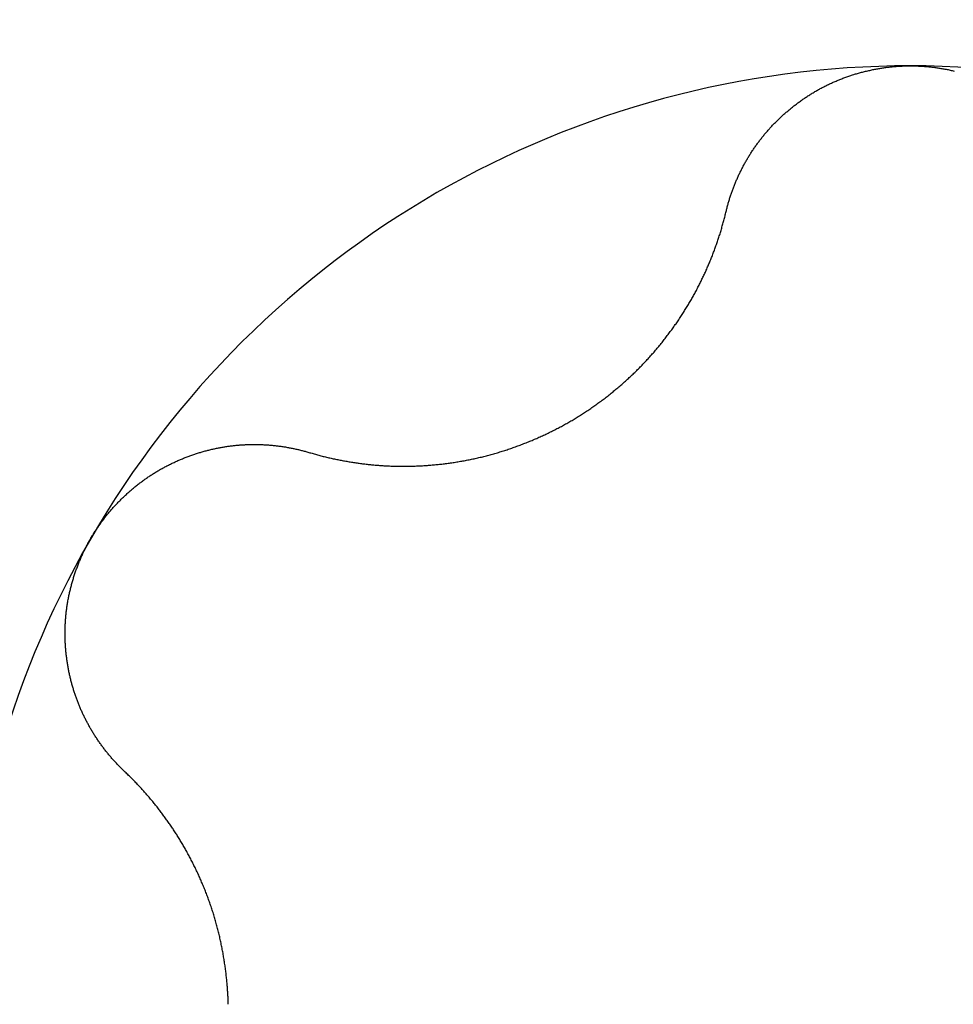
# Model space of a CAD drawing. Extents: x 1107 to 4046, y 937 to 3355.
# Tile 148 of 256: x 2097.57 to 2099.51, y 1385.69 to 1387.75. Entities that reach past the tile are written whole.
import ezdxf

# ---------------------------------------------------------------- set-up
doc = ezdxf.new("R2010")
doc.units = 0
doc.layers.add('KF_VIDA_L___C_TOP', color=7, linetype='CONTINUOUS')

# ---------------------------------------------------------------- blocks, each defined once
blk = doc.blocks.new('KF_VIDA_L___C_TOP')
at = {"layer": 'KF_VIDA_L___C_TOP'}
for points in [[(-87.9399, -29.3289, 0), (-87.9394, -29.3269, 0), (-87.9389, -29.325, 0), (-87.9384, -29.3231, 0), (-87.9379, -29.3212, 0), (-87.9374, -29.3192, 0), (-87.9369, -29.3173, 0), (-87.9364, -29.3154, 0), (-87.9359, -29.3135, 0), (-87.9353, -29.3116, 0), (-87.9348, -29.3097, 0), (-87.9342, -29.3078, 0), (-87.9337, -29.3059, 0), (-87.9331, -29.304, 0), (-87.9325, -29.3021, 0), (-87.9319, -29.3002, 0), (-87.9313, -29.2983, 0), (-87.9306, -29.2964, 0), (-87.93, -29.2945, 0), (-87.9294, -29.2927, 0), (-87.9287, -29.2908, 0), (-87.9281, -29.2889, 0), (-87.9274, -29.287, 0), (-87.9267, -29.2852, 0), (-87.926, -29.2833, 0), (-87.9253, -29.2814, 0), (-87.9246, -29.2796, 0), (-87.9239, -29.2777, 0), (-87.9232, -29.2759, 0), (-87.9225, -29.274, 0), (-87.9217, -29.2722, 0), (-87.921, -29.2703, 0), (-87.9202, -29.2685, 0), (-87.9194, -29.2666, 0), (-87.9187, -29.2648, 0), (-87.9179, -29.263, 0), (-87.9171, -29.2612, 0), (-87.9163, -29.2593, 0), (-87.9155, -29.2575, 0), (-87.9146, -29.2557, 0), (-87.9138, -29.2539, 0), (-87.913, -29.2521, 0), (-87.9121, -29.2503, 0), (-87.9112, -29.2485, 0), (-87.9104, -29.2467, 0), (-87.9095, -29.2449, 0), (-87.9086, -29.2432, 0), (-87.9077, -29.2414, 0), (-87.9068, -29.2396, 0), (-87.9059, -29.2378, 0), (-87.905, -29.2361, 0), (-87.9041, -29.2343, 0), (-87.9031, -29.2326, 0), (-87.9022, -29.2308, 0), (-87.9012, -29.2291, 0), (-87.9003, -29.2273, 0), (-87.8993, -29.2256, 0), (-87.8983, -29.2239, 0), (-87.8973, -29.2222, 0), (-87.8963, -29.2204, 0), (-87.8953, -29.2187, 0), (-87.8943, -29.217, 0), (-87.8933, -29.2153, 0), (-87.8923, -29.2136, 0), (-87.8912, -29.2119, 0), (-87.8902, -29.2103, 0), (-87.8891, -29.2086, 0), (-87.8881, -29.2069, 0), (-87.887, -29.2053, 0), (-87.8859, -29.2036, 0), (-87.8848, -29.2019, 0), (-87.8837, -29.2003, 0), (-87.8826, -29.1986, 0), (-87.8815, -29.197, 0), (-87.8804, -29.1954, 0), (-87.8793, -29.1938, 0), (-87.8782, -29.1921, 0), (-87.877, -29.1905, 0), (-87.8759, -29.1889, 0), (-87.8747, -29.1873, 0), (-87.8735, -29.1857, 0), (-87.8724, -29.1842, 0), (-87.8712, -29.1826, 0), (-87.87, -29.181, 0), (-87.8688, -29.1795, 0), (-87.8676, -29.1779, 0), (-87.8664, -29.1763, 0), (-87.8652, -29.1748, 0), (-87.864, -29.1733, 0), (-87.8627, -29.1717, 0), (-87.8615, -29.1702, 0), (-87.8602, -29.1686, 0), (-87.8589, -29.1671, 0), (-87.8576, -29.1656, 0), (-87.8564, -29.1641, 0), (-87.8551, -29.1626, 0), (-87.8537, -29.161, 0), (-87.8524, -29.1595, 0), (-87.8511, -29.158, 0), (-87.8497, -29.1565, 0), (-87.8484, -29.155, 0), (-87.847, -29.1535, 0), (-87.8456, -29.152, 0), (-87.8443, -29.1506, 0), (-87.8429, -29.1491, 0), (-87.8415, -29.1476, 0), (-87.84, -29.1461, 0), (-87.8386, -29.1447, 0), (-87.8372, -29.1432, 0), (-87.8358, -29.1418, 0), (-87.8343, -29.1403, 0), (-87.8328, -29.1389, 0), (-87.8314, -29.1374, 0), (-87.8299, -29.136, 0), (-87.8284, -29.1346, 0), (-87.8269, -29.1332, 0), (-87.8254, -29.1318, 0), (-87.8239, -29.1303, 0), (-87.8224, -29.1289, 0), (-87.8208, -29.1276, 0), (-87.8193, -29.1262, 0), (-87.8177, -29.1248, 0), (-87.8162, -29.1234, 0), (-87.8146, -29.122, 0), (-87.813, -29.1207, 0), (-87.8114, -29.1193, 0), (-87.8098, -29.118, 0), (-87.8082, -29.1166, 0), (-87.8066, -29.1153, 0), (-87.805, -29.114, 0), (-87.8034, -29.1126, 0), (-87.8017, -29.1113, 0), (-87.8001, -29.11, 0), (-87.7984, -29.1087, 0), (-87.7968, -29.1074, 0), (-87.7951, -29.1061, 0), (-87.7934, -29.1049, 0), (-87.7917, -29.1036, 0), (-87.79, -29.1023, 0), (-87.7883, -29.1011, 0), (-87.7866, -29.0998, 0), (-87.7849, -29.0986, 0), (-87.7832, -29.0974, 0), (-87.7815, -29.0961, 0), (-87.7797, -29.0949, 0), (-87.778, -29.0937, 0), (-87.7762, -29.0925, 0), (-87.7744, -29.0913, 0), (-87.7727, -29.0902, 0), (-87.7709, -29.089, 0), (-87.7691, -29.0878, 0), (-87.7673, -29.0867, 0), (-87.7655, -29.0855, 0), (-87.7637, -29.0844, 0), (-87.7619, -29.0833, 0), (-87.7601, -29.0821, 0), (-87.7582, -29.081, 0), (-87.7564, -29.0799, 0), (-87.7546, -29.0789, 0), (-87.7527, -29.0778, 0), (-87.7509, -29.0767, 0), (-87.749, -29.0757, 0), (-87.7471, -29.0746, 0), (-87.7452, -29.0736, 0), (-87.7434, -29.0725, 0), (-87.7415, -29.0715, 0), (-87.7396, -29.0705, 0), (-87.7377, -29.0695, 0), (-87.7358, -29.0685, 0), (-87.7338, -29.0675, 0), (-87.7319, -29.0666, 0), (-87.73, -29.0656, 0), (-87.7281, -29.0647, 0), (-87.7261, -29.0637, 0), (-87.7242, -29.0628, 0), (-87.7222, -29.0619, 0), (-87.7203, -29.061, 0), (-87.7183, -29.0601, 0), (-87.7163, -29.0592, 0), (-87.7143, -29.0584, 0), (-87.7124, -29.0575, 0), (-87.7104, -29.0567, 0), (-87.7084, -29.0558, 0), (-87.7064, -29.055, 0), (-87.7044, -29.0542, 0), (-87.7024, -29.0534, 0), (-87.7004, -29.0526, 0), (-87.6984, -29.0518, 0), (-87.6963, -29.051, 0), (-87.6943, -29.0503, 0), (-87.6923, -29.0495, 0), (-87.6902, -29.0488, 0), (-87.6882, -29.048, 0), (-87.6862, -29.0473, 0), (-87.6841, -29.0466, 0), (-87.6821, -29.0459, 0), (-87.68, -29.0452, 0), (-87.678, -29.0446, 0), (-87.6759, -29.0439, 0), (-87.6738, -29.0433, 0), (-87.6718, -29.0426, 0), (-87.6697, -29.042, 0), (-87.6676, -29.0414, 0), (-87.6655, -29.0408, 0), (-87.6635, -29.0402, 0), (-87.6614, -29.0396, 0), (-87.6593, -29.039, 0), (-87.6572, -29.0385, 0), (-87.6551, -29.0379, 0), (-87.653, -29.0374, 0), (-87.6509, -29.0368, 0), (-87.6488, -29.0363, 0), (-87.6467, -29.0358, 0), (-87.6446, -29.0353, 0), (-87.6425, -29.0348, 0), (-87.6404, -29.0344, 0), (-87.6383, -29.0339, 0), (-87.6362, -29.0335, 0), (-87.6341, -29.033, 0), (-87.6319, -29.0326, 0), (-87.6298, -29.0322, 0), (-87.6277, -29.0318, 0), (-87.6256, -29.0314, 0), (-87.6235, -29.031, 0), (-87.6213, -29.0307, 0), (-87.6192, -29.0303, 0), (-87.6171, -29.03, 0), (-87.615, -29.0296, 0), (-87.6128, -29.0293, 0), (-87.6107, -29.029, 0), (-87.6086, -29.0287, 0), (-87.6065, -29.0284, 0), (-87.6043, -29.0281, 0), (-87.6022, -29.0279, 0), (-87.6001, -29.0276, 0), (-87.5979, -29.0274, 0), (-87.5958, -29.0271, 0), (-87.5937, -29.0269, 0), (-87.5916, -29.0267, 0), (-87.5894, -29.0265, 0), (-87.5873, -29.0263, 0), (-87.5852, -29.0262, 0), (-87.5831, -29.026, 0), (-87.5809, -29.0259, 0), (-87.5788, -29.0257, 0), (-87.5767, -29.0256, 0), (-87.5746, -29.0255, 0), (-87.5724, -29.0254, 0), (-87.5703, -29.0253, 0), (-87.5682, -29.0252, 0), (-87.5661, -29.0251, 0), (-87.564, -29.0251, 0), (-87.5618, -29.0251, 0), (-87.5597, -29.025, 0), (-87.5576, -29.025, 0), (-87.5555, -29.025, 0)], [(-87.5555, -29.025, 0), (-87.5534, -29.025, 0), (-87.5513, -29.025, 0), (-87.5492, -29.0251, 0), (-87.5471, -29.0251, 0), (-87.5449, -29.0251, 0), (-87.5428, -29.0252, 0), (-87.5407, -29.0253, 0), (-87.5386, -29.0254, 0), (-87.5365, -29.0255, 0), (-87.5343, -29.0256, 0), (-87.5322, -29.0257, 0), (-87.5301, -29.0259, 0), (-87.528, -29.026, 0), (-87.5258, -29.0262, 0), (-87.5237, -29.0263, 0), (-87.5216, -29.0265, 0), (-87.5195, -29.0267, 0), (-87.5173, -29.0269, 0), (-87.5152, -29.0271, 0), (-87.5131, -29.0274, 0), (-87.5109, -29.0276, 0), (-87.5088, -29.0279, 0), (-87.5067, -29.0281, 0), (-87.5046, -29.0284, 0), (-87.5024, -29.0287, 0), (-87.5003, -29.029, 0), (-87.4982, -29.0293, 0), (-87.4961, -29.0296, 0), (-87.4939, -29.03, 0), (-87.4918, -29.0303, 0), (-87.4897, -29.0307, 0), (-87.4876, -29.031, 0), (-87.4854, -29.0314, 0), (-87.4833, -29.0318, 0), (-87.4812, -29.0322, 0), (-87.4791, -29.0326, 0), (-87.477, -29.033, 0), (-87.4749, -29.0335, 0), (-87.4727, -29.0339, 0), (-87.4706, -29.0344, 0), (-87.4685, -29.0348, 0), (-87.4664, -29.0353, 0), (-87.4643, -29.0358, 0)], [(-88.8106, -29.8316, 0), (-88.8083, -29.8323, 0), (-88.806, -29.8329, 0), (-88.8037, -29.8336, 0), (-88.8013, -29.8343, 0), (-88.799, -29.8349, 0), (-88.7967, -29.8356, 0), (-88.7944, -29.8362, 0), (-88.792, -29.8368, 0), (-88.7897, -29.8375, 0), (-88.7874, -29.8381, 0), (-88.785, -29.8387, 0), (-88.7827, -29.8393, 0), (-88.7804, -29.8399, 0), (-88.778, -29.8405, 0), (-88.7757, -29.841, 0), (-88.7734, -29.8416, 0), (-88.771, -29.8421, 0), (-88.7687, -29.8427, 0), (-88.7663, -29.8432, 0), (-88.764, -29.8438, 0), (-88.7616, -29.8443, 0), (-88.7593, -29.8448, 0), (-88.7569, -29.8453, 0), (-88.7546, -29.8458, 0), (-88.7522, -29.8463, 0), (-88.7499, -29.8468, 0), (-88.7475, -29.8472, 0), (-88.7452, -29.8477, 0), (-88.7428, -29.8482, 0), (-88.7405, -29.8486, 0), (-88.7381, -29.849, 0), (-88.7358, -29.8495, 0), (-88.7334, -29.8499, 0), (-88.731, -29.8503, 0), (-88.7287, -29.8507, 0), (-88.7263, -29.8511, 0), (-88.724, -29.8515, 0), (-88.7216, -29.8519, 0), (-88.7193, -29.8523, 0), (-88.7169, -29.8526, 0), (-88.7146, -29.853, 0), (-88.7122, -29.8533, 0), (-88.7098, -29.8537, 0), (-88.7075, -29.854, 0), (-88.7051, -29.8543, 0), (-88.7028, -29.8546, 0), (-88.7004, -29.8549, 0), (-88.6981, -29.8552, 0), (-88.6957, -29.8555, 0), (-88.6934, -29.8558, 0), (-88.691, -29.8561, 0), (-88.6887, -29.8564, 0), (-88.6863, -29.8566, 0), (-88.684, -29.8569, 0), (-88.6816, -29.8571, 0), (-88.6793, -29.8573, 0), (-88.6769, -29.8576, 0), (-88.6746, -29.8578, 0), (-88.6722, -29.858, 0), (-88.6699, -29.8582, 0), (-88.6676, -29.8584, 0), (-88.6652, -29.8586, 0), (-88.6629, -29.8587, 0), (-88.6606, -29.8589, 0), (-88.6582, -29.8591, 0), (-88.6559, -29.8592, 0), (-88.6536, -29.8594, 0), (-88.6512, -29.8595, 0), (-88.6489, -29.8596, 0), (-88.6465, -29.8597, 0), (-88.6441, -29.8599, 0), (-88.6418, -29.86, 0), (-88.6394, -29.8601, 0), (-88.637, -29.8601, 0), (-88.6346, -29.8602, 0), (-88.6322, -29.8603, 0), (-88.6298, -29.8603, 0), (-88.6274, -29.8604, 0), (-88.625, -29.8604, 0), (-88.6226, -29.8605, 0), (-88.6202, -29.8605, 0), (-88.6177, -29.8605, 0), (-88.6153, -29.8605, 0), (-88.6129, -29.8605, 0), (-88.6104, -29.8605, 0), (-88.608, -29.8605, 0), (-88.6055, -29.8605, 0), (-88.603, -29.8605, 0), (-88.6006, -29.8604, 0), (-88.5981, -29.8604, 0), (-88.5956, -29.8603, 0), (-88.5931, -29.8602, 0), (-88.5907, -29.8602, 0), (-88.5882, -29.8601, 0), (-88.5857, -29.86, 0), (-88.5832, -29.8599, 0), (-88.5807, -29.8598, 0), (-88.5782, -29.8596, 0), (-88.5757, -29.8595, 0), (-88.5732, -29.8594, 0), (-88.5707, -29.8592, 0), (-88.5681, -29.8591, 0), (-88.5656, -29.8589, 0), (-88.5631, -29.8587, 0), (-88.5606, -29.8585, 0), (-88.558, -29.8583, 0), (-88.5555, -29.8581, 0), (-88.553, -29.8579, 0), (-88.5504, -29.8577, 0), (-88.5479, -29.8575, 0), (-88.5453, -29.8572, 0), (-88.5428, -29.857, 0), (-88.5402, -29.8567, 0), (-88.5377, -29.8564, 0), (-88.5351, -29.8562, 0), (-88.5326, -29.8559, 0), (-88.53, -29.8556, 0), (-88.5275, -29.8553, 0), (-88.5249, -29.8549, 0), (-88.5223, -29.8546, 0), (-88.5198, -29.8543, 0), (-88.5172, -29.8539, 0), (-88.5146, -29.8536, 0), (-88.5121, -29.8532, 0), (-88.5095, -29.8528, 0), (-88.5069, -29.8524, 0), (-88.5043, -29.852, 0), (-88.5018, -29.8516, 0), (-88.4992, -29.8512, 0), (-88.4966, -29.8508, 0), (-88.4941, -29.8503, 0), (-88.4915, -29.8499, 0), (-88.4889, -29.8494, 0), (-88.4863, -29.849, 0), (-88.4837, -29.8485, 0), (-88.4812, -29.848, 0), (-88.4786, -29.8475, 0), (-88.476, -29.847, 0), (-88.4734, -29.8465, 0), (-88.4709, -29.8459, 0), (-88.4683, -29.8454, 0), (-88.4657, -29.8448, 0), (-88.4631, -29.8443, 0), (-88.4606, -29.8437, 0), (-88.458, -29.8431, 0), (-88.4554, -29.8425, 0), (-88.4529, -29.8419, 0), (-88.4503, -29.8413, 0), (-88.4477, -29.8407, 0), (-88.4452, -29.84, 0), (-88.4426, -29.8394, 0), (-88.44, -29.8387, 0), (-88.4375, -29.8381, 0), (-88.4349, -29.8374, 0), (-88.4324, -29.8367, 0), (-88.4298, -29.836, 0), (-88.4272, -29.8353, 0), (-88.4247, -29.8346, 0), (-88.4221, -29.8338, 0), (-88.4196, -29.8331, 0), (-88.417, -29.8323, 0), (-88.4145, -29.8316, 0), (-88.412, -29.8308, 0), (-88.4094, -29.83, 0), (-88.4069, -29.8292, 0), (-88.4044, -29.8284, 0), (-88.4018, -29.8276, 0), (-88.3993, -29.8268, 0), (-88.3968, -29.826, 0), (-88.3943, -29.8252, 0), (-88.3917, -29.8243, 0), (-88.3892, -29.8234, 0), (-88.3867, -29.8226, 0), (-88.3842, -29.8217, 0), (-88.3817, -29.8208, 0), (-88.3792, -29.8199, 0), (-88.3767, -29.819, 0), (-88.3742, -29.8181, 0), (-88.3717, -29.8172, 0), (-88.3693, -29.8163, 0), (-88.3668, -29.8153, 0), (-88.3643, -29.8144, 0), (-88.3618, -29.8134, 0), (-88.3594, -29.8125, 0), (-88.3569, -29.8115, 0), (-88.3545, -29.8105, 0), (-88.352, -29.8095, 0), (-88.3496, -29.8085, 0), (-88.3471, -29.8075, 0), (-88.3447, -29.8065, 0), (-88.3423, -29.8055, 0), (-88.3398, -29.8044, 0), (-88.3374, -29.8034, 0), (-88.335, -29.8024, 0), (-88.3326, -29.8013, 0), (-88.3302, -29.8002, 0), (-88.3278, -29.7992, 0), (-88.3254, -29.7981, 0), (-88.323, -29.797, 0), (-88.3207, -29.7959, 0), (-88.3183, -29.7948, 0), (-88.3159, -29.7937, 0), (-88.3136, -29.7926, 0), (-88.3112, -29.7914, 0), (-88.3089, -29.7903, 0), (-88.3065, -29.7891, 0), (-88.3042, -29.788, 0), (-88.3019, -29.7868, 0), (-88.2996, -29.7857, 0), (-88.2973, -29.7845, 0), (-88.295, -29.7833, 0), (-88.2927, -29.7821, 0), (-88.2904, -29.7809, 0), (-88.2881, -29.7797, 0), (-88.2858, -29.7785, 0), (-88.2836, -29.7773, 0), (-88.2813, -29.7761, 0), (-88.279, -29.7749, 0), (-88.2768, -29.7736, 0), (-88.2746, -29.7724, 0), (-88.2723, -29.7711, 0), (-88.2701, -29.7699, 0), (-88.2679, -29.7686, 0), (-88.2657, -29.7673, 0), (-88.2635, -29.7661, 0), (-88.2613, -29.7648, 0), (-88.2591, -29.7635, 0), (-88.2569, -29.7622, 0), (-88.2547, -29.7608, 0), (-88.2526, -29.7595, 0), (-88.2504, -29.7582, 0), (-88.2482, -29.7568, 0), (-88.246, -29.7554, 0), (-88.2438, -29.7541, 0), (-88.2416, -29.7527, 0), (-88.2395, -29.7513, 0), (-88.2373, -29.7499, 0), (-88.2351, -29.7485, 0), (-88.233, -29.747, 0), (-88.2308, -29.7456, 0), (-88.2286, -29.7442, 0), (-88.2265, -29.7427, 0), (-88.2243, -29.7413, 0), (-88.2222, -29.7398, 0), (-88.22, -29.7383, 0), (-88.2179, -29.7368, 0), (-88.2157, -29.7353, 0), (-88.2136, -29.7338, 0), (-88.2115, -29.7323, 0), (-88.2093, -29.7307, 0), (-88.2072, -29.7292, 0), (-88.2051, -29.7277, 0), (-88.203, -29.7261, 0), (-88.2008, -29.7245, 0), (-88.1987, -29.723, 0), (-88.1966, -29.7214, 0), (-88.1945, -29.7198, 0), (-88.1924, -29.7182, 0), (-88.1903, -29.7166, 0), (-88.1882, -29.715, 0), (-88.1862, -29.7133, 0), (-88.1841, -29.7117, 0), (-88.182, -29.7101, 0), (-88.1799, -29.7084, 0), (-88.1779, -29.7068, 0), (-88.1758, -29.7051, 0), (-88.1738, -29.7034, 0), (-88.1717, -29.7017, 0), (-88.1697, -29.7, 0), (-88.1677, -29.6983, 0), (-88.1656, -29.6966, 0), (-88.1636, -29.6949, 0), (-88.1616, -29.6932, 0), (-88.1596, -29.6914, 0), (-88.1576, -29.6897, 0), (-88.1556, -29.688, 0), (-88.1536, -29.6862, 0), (-88.1516, -29.6844, 0), (-88.1496, -29.6827, 0), (-88.1477, -29.6809, 0), (-88.1457, -29.6791, 0), (-88.1437, -29.6773, 0), (-88.1418, -29.6755, 0), (-88.1398, -29.6737, 0), (-88.1379, -29.6719, 0), (-88.136, -29.6701, 0), (-88.134, -29.6682, 0), (-88.1321, -29.6664, 0), (-88.1302, -29.6646, 0), (-88.1283, -29.6627, 0), (-88.1264, -29.6608, 0), (-88.1246, -29.659, 0), (-88.1227, -29.6571, 0), (-88.1208, -29.6552, 0), (-88.1189, -29.6533, 0), (-88.1171, -29.6515, 0), (-88.1153, -29.6496, 0), (-88.1134, -29.6477, 0), (-88.1116, -29.6457, 0), (-88.1098, -29.6438, 0), (-88.108, -29.6419, 0), (-88.1062, -29.64, 0), (-88.1044, -29.638, 0), (-88.1026, -29.6361, 0), (-88.1008, -29.6342, 0), (-88.099, -29.6322, 0), (-88.0973, -29.6302, 0), (-88.0955, -29.6283, 0), (-88.0938, -29.6263, 0), (-88.0921, -29.6243, 0), (-88.0903, -29.6224, 0), (-88.0886, -29.6204, 0), (-88.0869, -29.6184, 0), (-88.0852, -29.6164, 0), (-88.0836, -29.6144, 0), (-88.0819, -29.6124, 0), (-88.0802, -29.6104, 0), (-88.0786, -29.6083, 0), (-88.0769, -29.6063, 0), (-88.0753, -29.6043, 0), (-88.0736, -29.6023, 0), (-88.072, -29.6002, 0), (-88.0704, -29.5982, 0), (-88.0688, -29.5962, 0), (-88.0672, -29.5941, 0), (-88.0656, -29.5921, 0), (-88.064, -29.59, 0), (-88.0625, -29.588, 0), (-88.0609, -29.5859, 0), (-88.0594, -29.5838, 0), (-88.0578, -29.5818, 0), (-88.0563, -29.5797, 0), (-88.0548, -29.5776, 0), (-88.0533, -29.5756, 0), (-88.0518, -29.5735, 0), (-88.0503, -29.5714, 0), (-88.0488, -29.5693, 0), (-88.0473, -29.5672, 0), (-88.0459, -29.5651, 0), (-88.0444, -29.5631, 0), (-88.043, -29.561, 0), (-88.0415, -29.5589, 0), (-88.0401, -29.5568, 0), (-88.0387, -29.5547, 0), (-88.0373, -29.5526, 0), (-88.0359, -29.5505, 0), (-88.0345, -29.5484, 0), (-88.0331, -29.5463, 0), (-88.0318, -29.5442, 0), (-88.0304, -29.5421, 0), (-88.029, -29.5399, 0), (-88.0277, -29.5378, 0), (-88.0264, -29.5357, 0), (-88.0251, -29.5336, 0), (-88.0238, -29.5315, 0), (-88.0225, -29.5294, 0), (-88.0212, -29.5273, 0), (-88.0199, -29.5252, 0), (-88.0186, -29.523, 0), (-88.0174, -29.5209, 0), (-88.0161, -29.5188, 0), (-88.0149, -29.5167, 0), (-88.0136, -29.5146, 0), (-88.0124, -29.5125, 0), (-88.0112, -29.5104, 0), (-88.01, -29.5082, 0), (-88.0088, -29.5061, 0), (-88.0077, -29.504, 0), (-88.0065, -29.5019, 0), (-88.0053, -29.4998, 0), (-88.0042, -29.4977, 0), (-88.003, -29.4956, 0), (-88.0019, -29.4935, 0), (-88.0008, -29.4914, 0), (-87.9997, -29.4893, 0), (-87.9986, -29.4872, 0), (-87.9975, -29.4851, 0), (-87.9964, -29.4829, 0), (-87.9954, -29.4809, 0), (-87.9943, -29.4788, 0), (-87.9933, -29.4767, 0), (-87.9922, -29.4746, 0), (-87.9912, -29.4725, 0), (-87.9902, -29.4704, 0), (-87.9892, -29.4682, 0), (-87.9882, -29.4661, 0), (-87.9872, -29.464, 0), (-87.9862, -29.4619, 0), (-87.9852, -29.4597, 0), (-87.9842, -29.4576, 0), (-87.9832, -29.4555, 0), (-87.9822, -29.4533, 0), (-87.9813, -29.4512, 0), (-87.9803, -29.449, 0), (-87.9794, -29.4468, 0), (-87.9784, -29.4447, 0), (-87.9775, -29.4425, 0), (-87.9765, -29.4403, 0), (-87.9756, -29.4381, 0), (-87.9747, -29.436, 0), (-87.9738, -29.4338, 0), (-87.9729, -29.4316, 0), (-87.972, -29.4294, 0), (-87.9711, -29.4272, 0), (-87.9702, -29.4249, 0), (-87.9693, -29.4227, 0), (-87.9685, -29.4205, 0), (-87.9676, -29.4183, 0), (-87.9668, -29.4161, 0), (-87.9659, -29.4138, 0), (-87.9651, -29.4116, 0), (-87.9642, -29.4094, 0), (-87.9634, -29.4071, 0), (-87.9626, -29.4049, 0), (-87.9618, -29.4026, 0), (-87.961, -29.4004, 0), (-87.9602, -29.3981, 0), (-87.9594, -29.3958, 0), (-87.9586, -29.3936, 0), (-87.9578, -29.3913, 0), (-87.9571, -29.389, 0), (-87.9563, -29.3868, 0), (-87.9556, -29.3845, 0), (-87.9548, -29.3822, 0), (-87.9541, -29.3799, 0), (-87.9533, -29.3776, 0), (-87.9526, -29.3753, 0), (-87.9519, -29.373, 0), (-87.9512, -29.3707, 0), (-87.9505, -29.3684, 0), (-87.9498, -29.3661, 0), (-87.9491, -29.3638, 0), (-87.9485, -29.3615, 0), (-87.9478, -29.3592, 0), (-87.9471, -29.3569, 0), (-87.9465, -29.3545, 0), (-87.9458, -29.3522, 0), (-87.9452, -29.3499, 0), (-87.9446, -29.3476, 0), (-87.944, -29.3452, 0), (-87.9433, -29.3429, 0), (-87.9427, -29.3406, 0), (-87.9421, -29.3382, 0), (-87.9416, -29.3359, 0), (-87.941, -29.3335, 0), (-87.9404, -29.3312, 0), (-87.9399, -29.3289, 0)], [(-89.2659, -30.0125, 0), (-89.2649, -30.0107, 0), (-89.2638, -30.0089, 0), (-89.2627, -30.007, 0), (-89.2616, -30.0052, 0), (-89.2605, -30.0034, 0), (-89.2594, -30.0016, 0), (-89.2583, -29.9998, 0), (-89.2571, -29.998, 0), (-89.256, -29.9962, 0), (-89.2548, -29.9945, 0), (-89.2536, -29.9927, 0), (-89.2525, -29.9909, 0), (-89.2513, -29.9891, 0), (-89.2501, -29.9874, 0), (-89.2489, -29.9856, 0), (-89.2476, -29.9839, 0), (-89.2464, -29.9821, 0), (-89.2452, -29.9804, 0), (-89.2439, -29.9787, 0), (-89.2426, -29.9769, 0), (-89.2414, -29.9752, 0), (-89.2401, -29.9735, 0), (-89.2388, -29.9718, 0), (-89.2375, -29.9701, 0), (-89.2362, -29.9684, 0), (-89.2349, -29.9667, 0), (-89.2335, -29.965, 0), (-89.2322, -29.9633, 0), (-89.2308, -29.9616, 0), (-89.2295, -29.96, 0), (-89.2281, -29.9583, 0), (-89.2267, -29.9567, 0), (-89.2253, -29.955, 0), (-89.2239, -29.9534, 0), (-89.2225, -29.9517, 0), (-89.2211, -29.9501, 0), (-89.2197, -29.9485, 0), (-89.2182, -29.9469, 0), (-89.2168, -29.9453, 0), (-89.2154, -29.9437, 0), (-89.2139, -29.9421, 0), (-89.2124, -29.9405, 0), (-89.2109, -29.9389, 0), (-89.2095, -29.9374, 0), (-89.208, -29.9358, 0), (-89.2064, -29.9343, 0), (-89.2049, -29.9327, 0), (-89.2034, -29.9312, 0), (-89.2019, -29.9296, 0), (-89.2003, -29.9281, 0), (-89.1988, -29.9266, 0), (-89.1972, -29.9251, 0), (-89.1957, -29.9236, 0), (-89.1941, -29.9221, 0), (-89.1925, -29.9206, 0), (-89.1909, -29.9192, 0), (-89.1893, -29.9177, 0), (-89.1877, -29.9162, 0), (-89.1861, -29.9148, 0), (-89.1845, -29.9134, 0), (-89.1829, -29.9119, 0), (-89.1812, -29.9105, 0), (-89.1796, -29.9091, 0), (-89.178, -29.9077, 0), (-89.1763, -29.9063, 0), (-89.1746, -29.9049, 0), (-89.173, -29.9036, 0), (-89.1713, -29.9022, 0), (-89.1696, -29.9008, 0), (-89.1679, -29.8995, 0), (-89.1662, -29.8982, 0), (-89.1645, -29.8968, 0), (-89.1628, -29.8955, 0), (-89.1611, -29.8942, 0), (-89.1593, -29.8929, 0), (-89.1576, -29.8916, 0), (-89.1559, -29.8904, 0), (-89.1541, -29.8891, 0), (-89.1524, -29.8878, 0), (-89.1506, -29.8866, 0), (-89.1488, -29.8854, 0), (-89.1471, -29.8841, 0), (-89.1453, -29.8829, 0), (-89.1435, -29.8817, 0), (-89.1417, -29.8805, 0), (-89.1399, -29.8793, 0), (-89.1381, -29.8782, 0), (-89.1363, -29.877, 0), (-89.1345, -29.8759, 0), (-89.1327, -29.8747, 0), (-89.1308, -29.8736, 0), (-89.129, -29.8725, 0), (-89.1272, -29.8714, 0), (-89.1253, -29.8703, 0), (-89.1235, -29.8692, 0), (-89.1216, -29.8681, 0), (-89.1198, -29.867, 0), (-89.1179, -29.866, 0), (-89.116, -29.865, 0), (-89.1141, -29.8639, 0), (-89.1123, -29.8629, 0), (-89.1104, -29.8619, 0), (-89.1085, -29.8609, 0), (-89.1066, -29.8599, 0), (-89.1047, -29.8589, 0), (-89.1028, -29.858, 0), (-89.1009, -29.857, 0), (-89.099, -29.8561, 0), (-89.0971, -29.8551, 0), (-89.0952, -29.8542, 0), (-89.0933, -29.8533, 0), (-89.0913, -29.8524, 0), (-89.0894, -29.8515, 0), (-89.0875, -29.8506, 0), (-89.0856, -29.8498, 0), (-89.0836, -29.8489, 0), (-89.0817, -29.8481, 0), (-89.0797, -29.8472, 0), (-89.0778, -29.8464, 0), (-89.0759, -29.8456, 0), (-89.0739, -29.8448, 0), (-89.072, -29.844, 0), (-89.07, -29.8432, 0), (-89.068, -29.8424, 0), (-89.0661, -29.8417, 0), (-89.0641, -29.8409, 0), (-89.0622, -29.8402, 0), (-89.0602, -29.8394, 0), (-89.0582, -29.8387, 0), (-89.0563, -29.838, 0), (-89.0543, -29.8373, 0), (-89.0523, -29.8366, 0), (-89.0504, -29.836, 0), (-89.0484, -29.8353, 0), (-89.0464, -29.8347, 0), (-89.0444, -29.834, 0), (-89.0425, -29.8334, 0), (-89.0405, -29.8328, 0), (-89.0385, -29.8322, 0), (-89.0365, -29.8316, 0), (-89.0346, -29.831, 0), (-89.0326, -29.8304, 0), (-89.0306, -29.8298, 0), (-89.0286, -29.8293, 0), (-89.0266, -29.8287, 0), (-89.0247, -29.8282, 0), (-89.0227, -29.8277, 0), (-89.0207, -29.8272, 0), (-89.0187, -29.8267, 0), (-89.0168, -29.8262, 0), (-89.0148, -29.8257, 0), (-89.0128, -29.8252, 0), (-89.0108, -29.8248, 0), (-89.0088, -29.8243, 0), (-89.0069, -29.8239, 0), (-89.0049, -29.8235, 0), (-89.0029, -29.823, 0), (-89.001, -29.8226, 0), (-88.999, -29.8222, 0), (-88.997, -29.8219, 0), (-88.9951, -29.8215, 0), (-88.9931, -29.8211, 0), (-88.9911, -29.8208, 0), (-88.9892, -29.8205, 0), (-88.9872, -29.8201, 0), (-88.9852, -29.8198, 0), (-88.9833, -29.8195, 0), (-88.9813, -29.8192, 0), (-88.9794, -29.8189, 0), (-88.9774, -29.8187, 0), (-88.9755, -29.8184, 0), (-88.9735, -29.8181, 0), (-88.9716, -29.8179, 0), (-88.9696, -29.8177, 0), (-88.9677, -29.8174, 0), (-88.9657, -29.8172, 0), (-88.9638, -29.817, 0), (-88.9618, -29.8168, 0), (-88.9598, -29.8167, 0), (-88.9579, -29.8165, 0), (-88.9559, -29.8163, 0), (-88.9539, -29.8162, 0), (-88.952, -29.816, 0), (-88.95, -29.8159, 0), (-88.948, -29.8158, 0), (-88.946, -29.8157, 0), (-88.9441, -29.8156, 0), (-88.9421, -29.8155, 0), (-88.9401, -29.8154, 0), (-88.9381, -29.8153, 0), (-88.9362, -29.8152, 0), (-88.9342, -29.8152, 0), (-88.9322, -29.8151, 0), (-88.9302, -29.8151, 0), (-88.9282, -29.8151, 0), (-88.9262, -29.8151, 0), (-88.9243, -29.8151, 0), (-88.9223, -29.8151, 0), (-88.9203, -29.8151, 0), (-88.9183, -29.8151, 0), (-88.9163, -29.8151, 0), (-88.9143, -29.8152, 0), (-88.9123, -29.8152, 0), (-88.9104, -29.8153, 0), (-88.9084, -29.8154, 0), (-88.9064, -29.8155, 0), (-88.9044, -29.8156, 0), (-88.9024, -29.8157, 0), (-88.9004, -29.8158, 0), (-88.8984, -29.8159, 0), (-88.8965, -29.816, 0), (-88.8945, -29.8162, 0), (-88.8925, -29.8163, 0), (-88.8905, -29.8165, 0), (-88.8885, -29.8167, 0), (-88.8865, -29.8169, 0), (-88.8846, -29.817, 0), (-88.8826, -29.8172, 0), (-88.8806, -29.8175, 0), (-88.8786, -29.8177, 0), (-88.8766, -29.8179, 0), (-88.8747, -29.8182, 0), (-88.8727, -29.8184, 0), (-88.8707, -29.8187, 0), (-88.8688, -29.8189, 0), (-88.8668, -29.8192, 0), (-88.8648, -29.8195, 0), (-88.8628, -29.8198, 0), (-88.8609, -29.8201, 0), (-88.8589, -29.8204, 0), (-88.857, -29.8208, 0), (-88.855, -29.8211, 0), (-88.853, -29.8214, 0), (-88.8511, -29.8218, 0), (-88.8491, -29.8222, 0), (-88.8472, -29.8226, 0), (-88.8452, -29.8229, 0), (-88.8433, -29.8233, 0), (-88.8413, -29.8237, 0), (-88.8394, -29.8242, 0), (-88.8375, -29.8246, 0), (-88.8355, -29.825, 0), (-88.8336, -29.8255, 0), (-88.8317, -29.8259, 0), (-88.8297, -29.8264, 0), (-88.8278, -29.8269, 0), (-88.8259, -29.8274, 0), (-88.824, -29.8278, 0), (-88.822, -29.8283, 0), (-88.8201, -29.8289, 0), (-88.8182, -29.8294, 0), (-88.8163, -29.8299, 0), (-88.8144, -29.8305, 0), (-88.8125, -29.831, 0), (-88.8106, -29.8316, 0)], [(-89.1949, -30.4973, 0), (-89.1964, -30.4959, 0), (-89.1978, -30.4945, 0), (-89.1992, -30.4932, 0), (-89.2006, -30.4918, 0), (-89.2021, -30.4904, 0), (-89.2035, -30.489, 0), (-89.2048, -30.4876, 0), (-89.2062, -30.4862, 0), (-89.2076, -30.4847, 0), (-89.209, -30.4833, 0), (-89.2104, -30.4819, 0), (-89.2117, -30.4804, 0), (-89.2131, -30.479, 0), (-89.2144, -30.4775, 0), (-89.2158, -30.476, 0), (-89.2171, -30.4746, 0), (-89.2184, -30.4731, 0), (-89.2197, -30.4716, 0), (-89.221, -30.4701, 0), (-89.2223, -30.4686, 0), (-89.2236, -30.4671, 0), (-89.2249, -30.4656, 0), (-89.2262, -30.4641, 0), (-89.2275, -30.4625, 0), (-89.2288, -30.461, 0), (-89.23, -30.4595, 0), (-89.2313, -30.4579, 0), (-89.2325, -30.4564, 0), (-89.2337, -30.4548, 0), (-89.235, -30.4532, 0), (-89.2362, -30.4517, 0), (-89.2374, -30.4501, 0), (-89.2386, -30.4485, 0), (-89.2398, -30.4469, 0), (-89.241, -30.4453, 0), (-89.2422, -30.4437, 0), (-89.2433, -30.4421, 0), (-89.2445, -30.4405, 0), (-89.2457, -30.4389, 0), (-89.2468, -30.4372, 0), (-89.248, -30.4356, 0), (-89.2491, -30.434, 0), (-89.2502, -30.4323, 0), (-89.2513, -30.4307, 0), (-89.2524, -30.429, 0), (-89.2535, -30.4274, 0), (-89.2546, -30.4257, 0), (-89.2557, -30.424, 0), (-89.2568, -30.4224, 0), (-89.2578, -30.4207, 0), (-89.2589, -30.419, 0), (-89.26, -30.4173, 0), (-89.261, -30.4156, 0), (-89.262, -30.4139, 0), (-89.2631, -30.4122, 0), (-89.2641, -30.4105, 0), (-89.2651, -30.4088, 0), (-89.2661, -30.4071, 0), (-89.2671, -30.4054, 0), (-89.268, -30.4037, 0), (-89.269, -30.4019, 0), (-89.27, -30.4002, 0), (-89.2709, -30.3984, 0), (-89.2719, -30.3967, 0), (-89.2728, -30.395, 0), (-89.2737, -30.3932, 0), (-89.2746, -30.3915, 0), (-89.2756, -30.3897, 0), (-89.2765, -30.3879, 0), (-89.2773, -30.3862, 0), (-89.2782, -30.3844, 0), (-89.2791, -30.3826, 0), (-89.28, -30.3808, 0), (-89.2808, -30.3791, 0), (-89.2816, -30.3773, 0), (-89.2825, -30.3755, 0), (-89.2833, -30.3737, 0), (-89.2841, -30.3719, 0), (-89.2849, -30.3701, 0), (-89.2857, -30.3683, 0), (-89.2865, -30.3665, 0), (-89.2873, -30.3647, 0), (-89.288, -30.3629, 0), (-89.2888, -30.3611, 0), (-89.2896, -30.3592, 0), (-89.2903, -30.3574, 0), (-89.291, -30.3556, 0), (-89.2917, -30.3538, 0), (-89.2925, -30.3519, 0), (-89.2932, -30.3501, 0), (-89.2939, -30.3482, 0), (-89.2945, -30.3463, 0), (-89.2952, -30.3445, 0), (-89.2959, -30.3426, 0), (-89.2966, -30.3407, 0), (-89.2972, -30.3388, 0), (-89.2979, -30.3369, 0), (-89.2985, -30.335, 0), (-89.2991, -30.3331, 0), (-89.2997, -30.3311, 0), (-89.3004, -30.3292, 0), (-89.301, -30.3273, 0), (-89.3015, -30.3253, 0), (-89.3021, -30.3234, 0), (-89.3027, -30.3214, 0), (-89.3033, -30.3195, 0), (-89.3038, -30.3175, 0), (-89.3044, -30.3156, 0), (-89.3049, -30.3136, 0), (-89.3054, -30.3116, 0), (-89.306, -30.3096, 0), (-89.3065, -30.3076, 0), (-89.307, -30.3056, 0), (-89.3075, -30.3036, 0), (-89.3079, -30.3016, 0), (-89.3084, -30.2996, 0), (-89.3089, -30.2976, 0), (-89.3093, -30.2956, 0), (-89.3098, -30.2935, 0), (-89.3102, -30.2915, 0), (-89.3106, -30.2895, 0), (-89.311, -30.2874, 0), (-89.3114, -30.2854, 0), (-89.3118, -30.2833, 0), (-89.3122, -30.2813, 0), (-89.3126, -30.2792, 0), (-89.3129, -30.2772, 0), (-89.3133, -30.2751, 0), (-89.3136, -30.273, 0), (-89.3139, -30.271, 0), (-89.3143, -30.2689, 0), (-89.3146, -30.2668, 0), (-89.3149, -30.2647, 0), (-89.3152, -30.2626, 0), (-89.3154, -30.2606, 0), (-89.3157, -30.2585, 0), (-89.316, -30.2564, 0), (-89.3162, -30.2543, 0), (-89.3164, -30.2522, 0), (-89.3167, -30.2501, 0), (-89.3169, -30.248, 0), (-89.3171, -30.2459, 0), (-89.3173, -30.2437, 0), (-89.3175, -30.2416, 0), (-89.3176, -30.2395, 0), (-89.3178, -30.2374, 0), (-89.3179, -30.2353, 0), (-89.3181, -30.2331, 0), (-89.3182, -30.231, 0), (-89.3183, -30.2289, 0), (-89.3184, -30.2268, 0), (-89.3185, -30.2246, 0), (-89.3186, -30.2225, 0), (-89.3186, -30.2204, 0), (-89.3187, -30.2182, 0), (-89.3187, -30.2161, 0), (-89.3188, -30.2139, 0), (-89.3188, -30.2118, 0), (-89.3188, -30.2097, 0), (-89.3188, -30.2075, 0), (-89.3188, -30.2054, 0), (-89.3188, -30.2032, 0), (-89.3187, -30.2011, 0), (-89.3187, -30.1989, 0), (-89.3186, -30.1968, 0), (-89.3185, -30.1946, 0), (-89.3184, -30.1925, 0), (-89.3183, -30.1904, 0), (-89.3182, -30.1882, 0), (-89.3181, -30.1861, 0), (-89.318, -30.1839, 0), (-89.3178, -30.1818, 0), (-89.3177, -30.1796, 0), (-89.3175, -30.1775, 0), (-89.3173, -30.1753, 0), (-89.3171, -30.1732, 0), (-89.3169, -30.171, 0), (-89.3167, -30.1689, 0), (-89.3164, -30.1667, 0), (-89.3162, -30.1646, 0), (-89.3159, -30.1624, 0), (-89.3157, -30.1603, 0), (-89.3154, -30.1582, 0), (-89.3151, -30.156, 0), (-89.3148, -30.1539, 0), (-89.3145, -30.1517, 0), (-89.3141, -30.1496, 0), (-89.3138, -30.1475, 0), (-89.3134, -30.1453, 0), (-89.3131, -30.1432, 0), (-89.3127, -30.1411, 0), (-89.3123, -30.1389, 0), (-89.3119, -30.1368, 0), (-89.3115, -30.1347, 0), (-89.3111, -30.1326, 0), (-89.3106, -30.1304, 0), (-89.3102, -30.1283, 0), (-89.3097, -30.1262, 0), (-89.3093, -30.1241, 0), (-89.3088, -30.122, 0), (-89.3083, -30.1199, 0), (-89.3078, -30.1178, 0), (-89.3073, -30.1157, 0), (-89.3067, -30.1136, 0), (-89.3062, -30.1115, 0), (-89.3057, -30.1094, 0), (-89.3051, -30.1073, 0), (-89.3045, -30.1052, 0), (-89.3039, -30.1031, 0), (-89.3034, -30.101, 0), (-89.3028, -30.099, 0), (-89.3021, -30.0969, 0), (-89.3015, -30.0948, 0), (-89.3009, -30.0928, 0), (-89.3002, -30.0907, 0), (-89.2996, -30.0886, 0), (-89.2989, -30.0866, 0), (-89.2982, -30.0845, 0), (-89.2975, -30.0825, 0), (-89.2968, -30.0805, 0), (-89.2961, -30.0784, 0), (-89.2954, -30.0764, 0), (-89.2947, -30.0744, 0), (-89.2939, -30.0723, 0), (-89.2932, -30.0703, 0), (-89.2924, -30.0683, 0), (-89.2916, -30.0663, 0), (-89.2909, -30.0643, 0), (-89.2901, -30.0623, 0), (-89.2893, -30.0603, 0), (-89.2884, -30.0583, 0), (-89.2876, -30.0563, 0), (-89.2868, -30.0544, 0), (-89.2859, -30.0524, 0), (-89.2851, -30.0504, 0), (-89.2842, -30.0485, 0), (-89.2833, -30.0465, 0), (-89.2825, -30.0446, 0), (-89.2816, -30.0426, 0), (-89.2807, -30.0407, 0), (-89.2797, -30.0388, 0), (-89.2788, -30.0369, 0), (-89.2779, -30.0349, 0), (-89.2769, -30.033, 0), (-89.276, -30.0311, 0), (-89.275, -30.0292, 0), (-89.274, -30.0273, 0), (-89.2731, -30.0255, 0), (-89.2721, -30.0236, 0), (-89.2711, -30.0217, 0), (-89.2701, -30.0199, 0), (-89.269, -30.018, 0), (-89.268, -30.0162, 0), (-89.267, -30.0143, 0), (-89.2659, -30.0125, 0)], [(-88.9783, -30.9834, 0), (-88.9784, -30.9808, 0), (-88.9785, -30.9783, 0), (-88.9786, -30.9757, 0), (-88.9787, -30.9731, 0), (-88.9788, -30.9705, 0), (-88.9789, -30.968, 0), (-88.979, -30.9654, 0), (-88.9792, -30.9628, 0), (-88.9793, -30.9602, 0), (-88.9795, -30.9576, 0), (-88.9797, -30.955, 0), (-88.9798, -30.9524, 0), (-88.98, -30.9498, 0), (-88.9802, -30.9472, 0), (-88.9804, -30.9446, 0), (-88.9806, -30.942, 0), (-88.9809, -30.9394, 0), (-88.9811, -30.9368, 0), (-88.9814, -30.9342, 0), (-88.9816, -30.9316, 0), (-88.9819, -30.929, 0), (-88.9822, -30.9264, 0), (-88.9825, -30.9238, 0), (-88.9828, -30.9211, 0), (-88.9831, -30.9185, 0), (-88.9834, -30.9159, 0), (-88.9837, -30.9133, 0), (-88.984, -30.9107, 0), (-88.9844, -30.9081, 0), (-88.9848, -30.9054, 0), (-88.9851, -30.9028, 0), (-88.9855, -30.9002, 0), (-88.9859, -30.8976, 0), (-88.9863, -30.895, 0), (-88.9867, -30.8924, 0), (-88.9871, -30.8898, 0), (-88.9875, -30.8871, 0), (-88.988, -30.8845, 0), (-88.9884, -30.8819, 0), (-88.9889, -30.8793, 0), (-88.9893, -30.8767, 0), (-88.9898, -30.8741, 0), (-88.9903, -30.8715, 0), (-88.9908, -30.8689, 0), (-88.9913, -30.8663, 0), (-88.9918, -30.8637, 0), (-88.9923, -30.861, 0), (-88.9929, -30.8584, 0), (-88.9934, -30.8558, 0), (-88.994, -30.8533, 0), (-88.9945, -30.8507, 0), (-88.9951, -30.8481, 0), (-88.9957, -30.8455, 0), (-88.9963, -30.8429, 0), (-88.9969, -30.8403, 0), (-88.9975, -30.8377, 0), (-88.9981, -30.8351, 0), (-88.9988, -30.8326, 0), (-88.9994, -30.83, 0), (-89.0001, -30.8274, 0), (-89.0007, -30.8249, 0), (-89.0014, -30.8223, 0), (-89.0021, -30.8197, 0), (-89.0028, -30.8172, 0), (-89.0035, -30.8146, 0), (-89.0042, -30.8121, 0), (-89.0049, -30.8095, 0), (-89.0056, -30.807, 0), (-89.0064, -30.8044, 0), (-89.0071, -30.8019, 0), (-89.0079, -30.7994, 0), (-89.0087, -30.7969, 0), (-89.0094, -30.7943, 0), (-89.0102, -30.7918, 0), (-89.011, -30.7893, 0), (-89.0118, -30.7868, 0), (-89.0126, -30.7843, 0), (-89.0135, -30.7818, 0), (-89.0143, -30.7793, 0), (-89.0152, -30.7768, 0), (-89.016, -30.7744, 0), (-89.0169, -30.7719, 0), (-89.0177, -30.7694, 0), (-89.0186, -30.7669, 0), (-89.0195, -30.7645, 0), (-89.0204, -30.762, 0), (-89.0213, -30.7596, 0), (-89.0222, -30.7571, 0), (-89.0232, -30.7547, 0), (-89.0241, -30.7523, 0), (-89.025, -30.7498, 0), (-89.026, -30.7474, 0), (-89.0269, -30.745, 0), (-89.0279, -30.7426, 0), (-89.0289, -30.7402, 0), (-89.0299, -30.7378, 0), (-89.0309, -30.7354, 0), (-89.0319, -30.733, 0), (-89.0329, -30.7306, 0), (-89.0339, -30.7283, 0), (-89.0349, -30.7259, 0), (-89.0359, -30.7235, 0), (-89.0369, -30.7212, 0), (-89.038, -30.7188, 0), (-89.039, -30.7165, 0), (-89.0401, -30.7142, 0), (-89.0412, -30.7119, 0), (-89.0422, -30.7095, 0), (-89.0433, -30.7072, 0), (-89.0444, -30.7049, 0), (-89.0455, -30.7026, 0), (-89.0466, -30.7003, 0), (-89.0477, -30.6981, 0), (-89.0488, -30.6958, 0), (-89.0499, -30.6935, 0), (-89.051, -30.6913, 0), (-89.0522, -30.689, 0), (-89.0533, -30.6868, 0), (-89.0544, -30.6845, 0), (-89.0556, -30.6823, 0), (-89.0567, -30.6801, 0), (-89.0579, -30.6779, 0), (-89.059, -30.6756, 0), (-89.0602, -30.6735, 0), (-89.0614, -30.6713, 0), (-89.0626, -30.6691, 0), (-89.0638, -30.6669, 0), (-89.065, -30.6647, 0), (-89.0661, -30.6626, 0), (-89.0673, -30.6604, 0), (-89.0686, -30.6583, 0), (-89.0698, -30.6562, 0), (-89.071, -30.6541, 0), (-89.0722, -30.6519, 0), (-89.0734, -30.6498, 0), (-89.0747, -30.6477, 0), (-89.0759, -30.6457, 0), (-89.0771, -30.6436, 0), (-89.0784, -30.6415, 0), (-89.0796, -30.6395, 0), (-89.0809, -30.6374, 0), (-89.0821, -30.6354, 0), (-89.0834, -30.6333, 0), (-89.0847, -30.6313, 0), (-89.0859, -30.6293, 0), (-89.0872, -30.6273, 0), (-89.0885, -30.6253, 0), (-89.0898, -30.6233, 0), (-89.0911, -30.6214, 0), (-89.0924, -30.6194, 0), (-89.0936, -30.6174, 0), (-89.0949, -30.6155, 0), (-89.0962, -30.6136, 0), (-89.0976, -30.6116, 0), (-89.0989, -30.6097, 0), (-89.1002, -30.6077, 0), (-89.1015, -30.6058, 0), (-89.1029, -30.6039, 0), (-89.1042, -30.602, 0), (-89.1056, -30.6, 0), (-89.107, -30.5981, 0), (-89.1083, -30.5962, 0), (-89.1097, -30.5943, 0), (-89.1111, -30.5924, 0), (-89.1125, -30.5905, 0), (-89.1139, -30.5886, 0), (-89.1153, -30.5867, 0), (-89.1167, -30.5848, 0), (-89.1182, -30.5829, 0), (-89.1196, -30.581, 0), (-89.1211, -30.5791, 0), (-89.1225, -30.5772, 0), (-89.124, -30.5754, 0), (-89.1254, -30.5735, 0), (-89.1269, -30.5716, 0), (-89.1284, -30.5698, 0), (-89.1299, -30.5679, 0), (-89.1314, -30.566, 0), (-89.1329, -30.5642, 0), (-89.1344, -30.5623, 0), (-89.1359, -30.5605, 0), (-89.1374, -30.5586, 0), (-89.1389, -30.5568, 0), (-89.1405, -30.555, 0), (-89.142, -30.5531, 0), (-89.1436, -30.5513, 0), (-89.1451, -30.5495, 0), (-89.1467, -30.5477, 0), (-89.1483, -30.5459, 0), (-89.1498, -30.5441, 0), (-89.1514, -30.5423, 0), (-89.153, -30.5405, 0), (-89.1546, -30.5387, 0), (-89.1562, -30.5369, 0), (-89.1578, -30.5351, 0), (-89.1595, -30.5333, 0), (-89.1611, -30.5316, 0), (-89.1627, -30.5298, 0), (-89.1644, -30.528, 0), (-89.166, -30.5263, 0), (-89.1676, -30.5245, 0), (-89.1693, -30.5228, 0), (-89.171, -30.521, 0), (-89.1726, -30.5193, 0), (-89.1743, -30.5176, 0), (-89.176, -30.5159, 0), (-89.1777, -30.5141, 0), (-89.1794, -30.5124, 0), (-89.1811, -30.5107, 0), (-89.1828, -30.509, 0), (-89.1845, -30.5073, 0), (-89.1862, -30.5056, 0), (-89.188, -30.5039, 0), (-89.1897, -30.5023, 0), (-89.1914, -30.5006, 0), (-89.1932, -30.4989, 0), (-89.1949, -30.4973, 0)]]:
    blk.add_polyline3d(points, dxfattribs=at)
for radius in [4.85, 4.2]:
    blk.add_circle((-87.5555, -31), radius, dxfattribs=at)
for centre, radius, start, end in [((-51.5, -53.5), 53.5, 90, 180), ((-87.5555, -31), 1.975, 90, 150), ((-87.5555, -31), 1.975, 30, 90), ((-87.5555, -31), 1.975, 150, 210)]:
    blk.add_arc(centre, radius, start, end, dxfattribs=at)

msp = doc.modelspace()

# ---------------------------------------------------------------- block references
at = {"layer": 'KF_VIDA_L___C_TOP'}
msp.add_blockref('KF_VIDA_L___C_TOP', (2186.9791, 1416.6769), dxfattribs=at)

doc.saveas('drawing.dxf')
